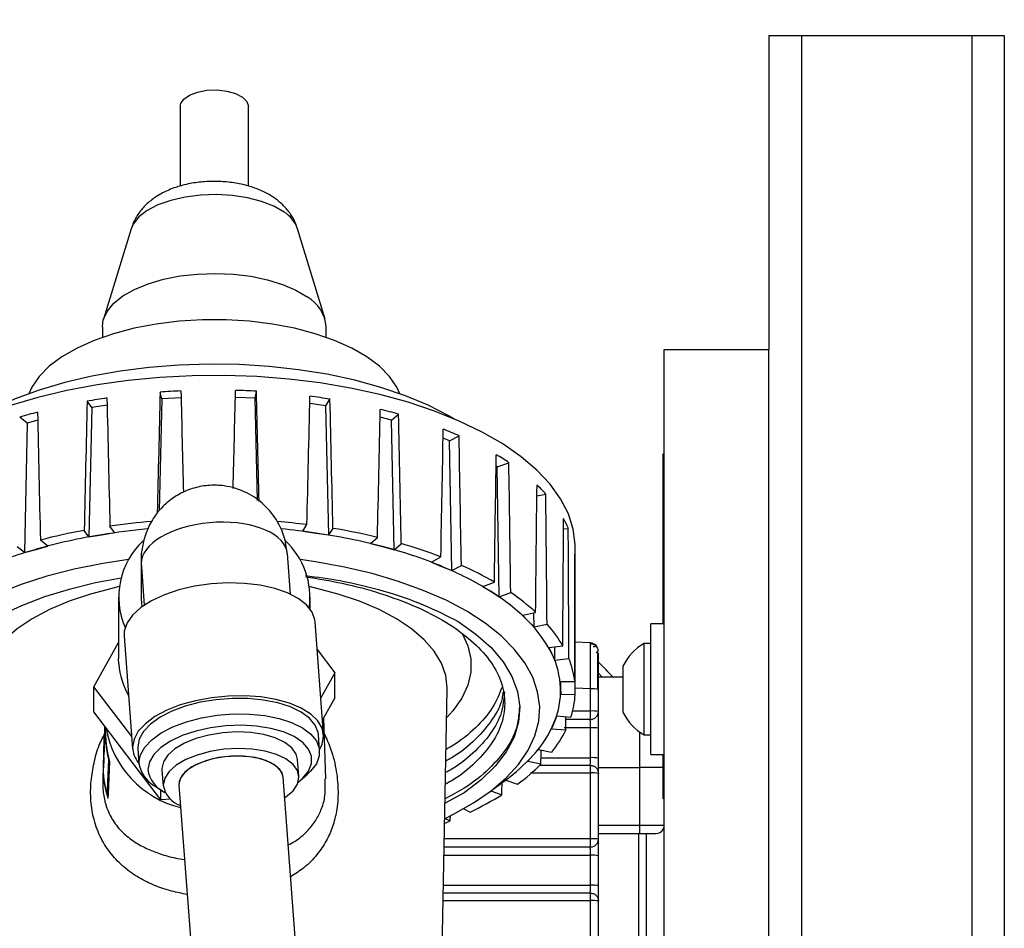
# Model space of a CAD drawing. Header units: inches. Extents: x 0.6 to 33.8, y 0 to 21.7.
# Tile 126 of 210: x 18.6 to 19.8, y 16.3 to 17.4. Entities that reach past the tile are written whole.
import ezdxf

# ---------------------------------------------------------------- set-up
doc = ezdxf.new("R2010")
doc.units = ezdxf.units.IN
doc.header["$MEASUREMENT"] = 0
doc.layers.add('FORMAT', color=7, linetype='Continuous')
doc.styles.add('SLDTEXTSTYLE3', font='TXT', dxfattribs={"width": 0.75})
doc.dimstyles.new('SLDDIMSTYLE0', dxfattribs={"dimtxt": 0.125, "dimasz": 0.13, "dimexe": 0, "dimexo": 0.0625, "dimgap": 0.03125, "dimtad": 0, "dimtih": 1, "dimtoh": 1, "dimdec": 1, "dimlfac": 4, "dimrnd": 1e-09, "dimzin": 12, "dimdsep": 46, "dimtxsty": 'SLDTEXTSTYLE3', "dimsah": 1, "dimcen": 0.09, "dimadec": 0, "dimazin": 3, "dimtfac": 1, "dimtdec": 1, "dimtofl": 0, "dimtmove": 0, "dimatfit": 3, "dimfxl": 1, "dimfrac": 2, "dimtolj": 1, "dimtzin": 12, "dimarcsym": 0})

# ---------------------------------------------------------------- blocks, each defined once
blk = doc.blocks.new('_D_4')
at = {"layer": 'FORMAT'}
for p, q in [((18.2277, 18.1795), (18.1896, 18.1795)), ((18.1896, 18.1795), (18.1896, 17.9811)), ((18.5048, 18.1795), (18.5429, 18.1795)), ((18.5429, 18.1795), (18.5429, 17.9811)), ((16.9337, 9.6125), (16.9337, 18.1245)), ((19.7988, 17.3901), (19.7988, 18.1245)), ((16.9337, 17.9995), (18.08, 17.9995)), ((19.7988, 17.9995), (18.6525, 17.9995)), ((18.1896, 17.9811), (18.2277, 17.9811)), ((18.5429, 17.9811), (18.5048, 17.9811))]:
    blk.add_line(p, q, dxfattribs=at)
for points in [[(16.9337, 17.9995), (17.0637, 17.9795), (17.0637, 18.0195)], [(19.7988, 17.9995), (19.6688, 18.0195), (19.6688, 17.9795)]]:
    blk.add_solid(points, dxfattribs=at)
at = {"layer": 'FORMAT', "char_height": 0.125, "attachment_point": 1, "style": 'SLDTEXTSTYLE3'}
for s, insert in [('291', (18.2277, 18.1422)), ('11.5', (18.2046, 17.9552))]:
    blk.add_mtext(s, dxfattribs=dict(at, insert=insert))

msp = doc.modelspace()

# ---------------------------------------------------------------- linework, layer by layer
at = {"color": 7, "linetype": 'Continuous'}
for p, q in [((19.5175, 17.3401), (19.5175, 16.9651)), ((19.5175, 17.3401), (19.5565, 17.3401)), ((19.5565, 17.3401), (19.5565, 4.5901)), ((19.5565, 17.3401), (19.7598, 17.3401)), ((19.7598, 17.3401), (19.7598, 4.5901)), ((19.7598, 17.3401), (19.7988, 17.3401)), ((19.7988, 17.3401), (19.7988, 4.5901)), ((18.8144, 17.2559), (18.8144, 17.1603)), ((18.8957, 17.1601), (18.8957, 17.2559)), ((18.7556, 17.1092), (18.7227, 17.0013)), ((18.9874, 17.0013), (18.9545, 17.1092)), ((18.7213, 16.9921), (18.7213, 16.9795)), ((18.9888, 16.9795), (18.9888, 16.9921)), ((19.3925, 4.9651), (19.3925, 16.9651)), ((19.3925, 16.9651), (19.5175, 16.9651)), ((19.5175, 4.9651), (19.5175, 16.9651)), ((18.7924, 16.9058), (18.7892, 16.772)), ((18.7924, 16.9058), (18.7903, 16.914)), ((18.8153, 16.9072), (18.7924, 16.9058)), ((18.9038, 16.9067), (18.8802, 16.9077)), ((18.9038, 16.9067), (18.9053, 16.9149)), ((18.9067, 16.7846), (18.9038, 16.9067)), ((18.9882, 16.8976), (18.9932, 16.9055)), ((18.7087, 16.8954), (18.7031, 16.9032)), ((18.7087, 16.8954), (18.7052, 16.7409)), ((18.7269, 16.8983), (18.7087, 16.8954)), ((18.9882, 16.8976), (18.9691, 16.9004)), ((18.9918, 16.7432), (18.9882, 16.8976)), ((18.6314, 16.8768), (18.6225, 16.8839)), ((18.6441, 16.8805), (18.6314, 16.8768)), ((19.0667, 16.8803), (19.0531, 16.884)), ((19.0667, 16.8803), (19.0752, 16.8876)), ((19.07, 16.7256), (19.0667, 16.8803)), ((18.6314, 16.8768), (18.6282, 16.7221)), ((19.1361, 16.8557), (19.1284, 16.8588)), ((19.1361, 16.8557), (19.1474, 16.8619)), ((19.1389, 16.7006), (19.1361, 16.8557)), ((19.3913, 16.8401), (19.3925, 16.8401)), ((19.3913, 16.8151), (19.3913, 16.8401)), ((19.1931, 16.8246), (19.1917, 16.8255)), ((19.1931, 16.8246), (19.207, 16.8296)), ((19.1954, 16.6694), (19.1931, 16.8246)), ((19.391, 16.8123), (19.3913, 16.8123)), ((19.391, 16.8116), (19.391, 16.8099)), ((19.3925, 16.8151), (19.3913, 16.8151)), ((19.3913, 16.637), (19.3913, 16.8151)), ((19.391, 16.8065), (19.3913, 16.8065)), ((19.391, 16.8059), (19.391, 16.7941)), ((19.391, 16.8059), (19.3913, 16.8059)), ((19.2404, 16.7898), (19.2511, 16.7921)), ((19.391, 16.7941), (19.3913, 16.7941)), ((19.391, 16.7941), (19.391, 16.7851)), ((19.391, 16.7851), (19.3913, 16.7851)), ((19.391, 16.7846), (19.3913, 16.7846)), ((19.391, 16.7811), (19.391, 16.7739)), ((19.391, 16.7722), (19.3913, 16.7722)), ((19.391, 16.7722), (19.391, 16.7721)), ((19.391, 16.7719), (19.3913, 16.7719)), ((19.391, 16.7719), (19.391, 16.7589)), ((18.7359, 16.746), (18.7303, 16.7537)), ((18.9607, 16.7478), (18.9657, 16.7556)), ((18.9918, 16.7432), (18.9968, 16.7511)), ((19.2722, 16.7505), (19.2779, 16.7511)), ((19.391, 16.7589), (19.3913, 16.7589)), ((19.391, 16.7585), (19.3913, 16.7585)), ((19.391, 16.758), (19.391, 16.7572)), ((19.391, 16.7572), (19.3913, 16.7572)), ((18.7052, 16.7409), (18.6996, 16.7487)), ((18.7052, 16.7409), (18.7205, 16.7435)), ((18.7205, 16.7435), (18.7359, 16.746)), ((18.9607, 16.7478), (18.9762, 16.7455)), ((18.9762, 16.7455), (18.9918, 16.7432)), ((19.0416, 16.7331), (19.05, 16.7403)), ((19.391, 16.7412), (19.3913, 16.7412)), ((18.6282, 16.7221), (18.6193, 16.7291)), ((18.6421, 16.726), (18.6561, 16.73)), ((18.6561, 16.73), (18.6472, 16.7371)), ((19.0416, 16.7331), (19.0558, 16.7294)), ((19.0558, 16.7294), (19.07, 16.7256)), ((19.07, 16.7256), (19.0784, 16.7328)), ((19.2863, 16.7108), (19.2863, 16.7284)), ((19.391, 16.7345), (19.3913, 16.7345)), ((19.391, 16.7312), (19.391, 16.7303)), ((19.391, 16.7303), (19.3913, 16.7303)), ((19.391, 16.7303), (19.391, 16.7281)), ((19.391, 16.7281), (19.3913, 16.7281)), ((18.6282, 16.7221), (18.6421, 16.726)), ((18.9459, 16.6725), (18.9423, 16.7209)), ((19.1144, 16.7108), (19.1257, 16.717)), ((19.391, 16.7245), (19.3913, 16.7245)), ((19.391, 16.7211), (19.3913, 16.7211)), ((19.391, 16.7211), (19.391, 16.7186)), ((19.391, 16.7186), (19.3913, 16.7186)), ((18.7675, 16.7144), (18.7675, 16.669)), ((18.768, 16.705), (18.7714, 16.6593)), ((19.1144, 16.7108), (19.1266, 16.7057)), ((19.1266, 16.7057), (19.1389, 16.7006)), ((19.1389, 16.7006), (19.1502, 16.7068)), ((19.2858, 16.7083), (19.2863, 16.7083)), ((19.391, 16.7148), (19.3913, 16.7148)), ((19.1758, 16.6817), (19.1896, 16.6867)), ((19.1758, 16.6817), (19.1856, 16.6756)), ((19.391, 16.6816), (19.3913, 16.6816)), ((18.7407, 16.669), (18.7407, 16.5957)), ((18.9694, 16.6547), (18.9694, 16.669)), ((19.1856, 16.6756), (19.1954, 16.6694)), ((19.1954, 16.6694), (19.2091, 16.6743)), ((19.391, 16.6693), (19.3913, 16.6693)), ((19.391, 16.657), (19.3913, 16.657)), ((19.2233, 16.6472), (19.2388, 16.6507)), ((19.2233, 16.6472), (19.2301, 16.6402)), ((19.237, 16.6332), (19.2368, 16.6502)), ((19.391, 16.6553), (19.391, 16.6543)), ((19.391, 16.6543), (19.3913, 16.6543)), ((18.9855, 16.5047), (18.9754, 16.6395)), ((19.2301, 16.6402), (19.237, 16.6332)), ((19.237, 16.6332), (19.2526, 16.6366)), ((19.3925, 16.637), (19.3763, 16.637)), ((19.3763, 16.5589), (19.3763, 16.637)), ((18.7473, 16.6224), (18.7574, 16.4875)), ((18.711, 16.5617), (18.7407, 16.6147)), ((19.2546, 16.6088), (19.2713, 16.6106)), ((19.2619, 16.5937), (19.2618, 16.6096)), ((19.3044, 16.6141), (19.2857, 16.6149)), ((19.3763, 16.6135), (19.3685, 16.6135)), ((19.3685, 16.5589), (19.3685, 16.6135)), ((18.9779, 16.6063), (18.9991, 16.5785)), ((19.2546, 16.6088), (19.2582, 16.6012)), ((19.2582, 16.6012), (19.2619, 16.5937)), ((19.3111, 16.6025), (19.3128, 16.6039)), ((18.7409, 16.5891), (18.7407, 16.5957)), ((19.2619, 16.5937), (19.2786, 16.5955)), ((19.3138, 16.5911), (19.3315, 16.5734)), ((19.3251, 16.5798), (19.3138, 16.5911)), ((19.3138, 16.5911), (19.319, 16.5859)), ((19.3433, 16.5589), (19.3433, 16.5862)), ((18.9991, 16.5785), (18.9822, 16.5484)), ((18.9991, 16.5487), (18.9991, 16.5785)), ((19.3138, 16.578), (19.3184, 16.5734)), ((19.2684, 16.568), (19.2856, 16.5682)), ((19.2684, 16.568), (19.2687, 16.5603)), ((19.269, 16.5526), (19.269, 16.568)), ((19.3433, 16.5734), (19.3138, 16.5734)), ((18.7563, 16.5022), (18.711, 16.5617)), ((18.711, 16.5319), (18.711, 16.5617)), ((19.1202, 15.9003), (19.1333, 16.559)), ((19.2687, 16.5603), (19.269, 16.5526)), ((19.269, 16.5526), (19.2862, 16.5527)), ((19.3044, 16.5591), (19.2862, 16.5599)), ((19.3044, 16.5327), (19.3044, 16.5591)), ((19.3138, 16.532), (19.3138, 16.5584)), ((19.3433, 16.5315), (19.3433, 16.5589)), ((19.3685, 16.5042), (19.3685, 16.5589)), ((19.3763, 16.4807), (19.3763, 16.5589)), ((18.9991, 16.5487), (18.9842, 16.5222)), ((18.7913, 16.4265), (18.711, 16.5319)), ((19.2642, 16.5268), (19.2611, 16.5192)), ((19.2642, 16.5268), (19.2811, 16.5253)), ((19.3044, 16.5327), (19.2825, 16.5327)), ((18.9884, 16.4515), (18.9857, 16.5248)), ((19.2611, 16.5192), (19.258, 16.5116)), ((19.3041, 16.5227), (19.275, 16.5227)), ((18.7237, 16.506), (18.7235, 16.5007)), ((18.724, 16.5148), (18.7238, 16.5076)), ((18.9807, 16.4856), (18.9793, 16.5042)), ((19.258, 16.5116), (19.2749, 16.5101)), ((19.3044, 16.5127), (19.273, 16.5127)), ((19.3044, 16.4769), (19.3044, 16.5127)), ((19.3138, 16.4763), (19.3138, 16.5121)), ((19.363, 16.5078), (19.363, 16.4651)), ((19.3685, 16.5042), (19.3763, 16.5042)), ((18.7234, 16.4992), (18.7231, 16.4907)), ((18.724, 16.494), (18.724, 16.4956)), ((18.7229, 16.4845), (18.7225, 16.4738)), ((18.7231, 16.4891), (18.723, 16.4861)), ((18.7636, 16.4898), (18.7636, 16.488)), ((18.7636, 16.488), (18.765, 16.4693)), ((19.2358, 16.4798), (19.2294, 16.4727)), ((19.2422, 16.4869), (19.2358, 16.4798)), ((19.2422, 16.4869), (19.258, 16.4837)), ((19.3763, 16.4807), (19.3925, 16.4807)), ((19.3913, 16.4526), (19.3913, 16.4807)), ((18.7225, 16.4726), (18.7223, 16.4678)), ((18.7291, 16.4748), (18.7285, 16.4748)), ((18.956, 16.455), (18.9545, 16.4748)), ((19.2294, 16.4727), (19.2453, 16.4695)), ((19.2453, 16.4769), (19.3044, 16.4769)), ((18.7222, 16.466), (18.7217, 16.4512)), ((18.7925, 16.464), (18.7925, 16.4626)), ((18.7925, 16.4626), (18.794, 16.4428)), ((18.9577, 16.4497), (18.9657, 16.4566)), ((19.2328, 16.4588), (19.3044, 16.4588)), ((19.2434, 16.4679), (19.304, 16.4679)), ((19.3044, 16.38), (19.3044, 16.4588)), ((19.3138, 16.4651), (19.363, 16.4651)), ((19.3138, 16.3795), (19.3138, 16.4582)), ((19.363, 16.4651), (19.363, 16.3962)), ((19.3913, 16.4651), (19.363, 16.4651)), ((19.391, 16.4616), (19.3913, 16.4616)), ((19.391, 16.4608), (19.3913, 16.4608)), ((19.391, 16.4606), (19.3913, 16.4606)), ((19.391, 16.4599), (19.3913, 16.4599)), ((19.391, 16.4591), (19.3913, 16.4591)), ((19.391, 16.4591), (19.391, 16.4479)), ((19.0155, 15.4157), (18.9373, 16.4536)), ((19.1817, 16.4345), (19.2027, 16.45)), ((19.2032, 16.4501), (19.1984, 16.4469)), ((19.2032, 16.4501), (19.2172, 16.4454)), ((19.391, 16.4479), (19.3913, 16.4479)), ((19.391, 16.4476), (19.3913, 16.4476)), ((19.391, 16.4474), (19.3913, 16.4474)), ((19.3913, 16.4526), (19.3925, 16.4526)), ((19.3913, 16.4276), (19.3913, 16.4526)), ((18.7281, 16.4333), (18.7269, 16.4333)), ((18.7843, 16.4429), (18.7931, 16.4373)), ((18.7913, 16.4265), (18.7913, 16.4385)), ((18.8127, 16.4442), (18.8909, 15.4063)), ((19.1535, 16.4349), (19.1306, 16.4226)), ((19.1853, 16.4372), (19.1986, 16.4327)), ((18.8028, 16.4272), (18.7913, 16.4265)), ((19.3925, 16.4276), (19.3913, 16.4276)), ((19.1529, 16.4159), (19.1607, 16.4119)), ((19.1309, 16.4044), (19.1369, 16.4014)), ((19.1369, 16.4014), (19.137, 16.4074)), ((19.3138, 16.3962), (19.363, 16.3962)), ((19.3138, 16.3864), (19.363, 16.3864)), ((19.3619, 16.3864), (19.3619, 16.0689)), ((19.363, 16.3962), (19.3925, 16.3962)), ((19.363, 16.3962), (19.363, 16.3864)), ((19.363, 16.3864), (19.3827, 16.3864)), ((19.3709, 16.3864), (19.3709, 16.0689)), ((19.3044, 16.38), (19.1297, 16.38)), ((19.3041, 16.3701), (19.1295, 16.3701)), ((19.3044, 16.3602), (19.1293, 16.3602)), ((19.3044, 16.3245), (19.3044, 16.3602)), ((19.3138, 16.324), (19.3138, 16.3597)), ((19.1284, 16.3153), (19.304, 16.3153)), ((19.1286, 16.3245), (19.3044, 16.3245)), ((19.1283, 16.3061), (19.3044, 16.3061)), ((19.3044, 16.2273), (19.3044, 16.3061)), ((19.3138, 16.2269), (19.3138, 16.3057))]:
    msp.add_line(p, q, dxfattribs=at)
at = {"color": 7, "linetype": 'Continuous', "flags": 128}
for points in [[(18.8144, 17.2559), (18.8149, 17.2588), (18.8185, 17.2643), (18.8254, 17.2691), (18.8349, 17.2727), (18.8462, 17.2748), (18.8583, 17.2752), (18.8701, 17.2738), (18.8805, 17.2709), (18.8887, 17.2667)], [(18.8887, 17.2667), (18.8939, 17.2615), (18.8957, 17.2559)], [(18.9384, 17.1291), (18.9262, 17.1361), (18.9115, 17.1419), (18.8948, 17.1463), (18.8766, 17.1491), (18.8576, 17.1502), (18.8385, 17.1495), (18.8201, 17.1472), (18.8029, 17.1432), (18.7876, 17.1378), (18.7747, 17.1311), (18.7647, 17.1233), (18.758, 17.1148), (18.7556, 17.1092)], [(18.7213, 16.9921), (18.7224, 17.0005), (18.727, 17.0105), (18.7348, 17.0201), (18.7458, 17.0289), (18.7596, 17.0368), (18.7759, 17.0435), (18.7942, 17.0489), (18.8141, 17.0528), (18.835, 17.0551), (18.8565, 17.0559), (18.8779, 17.0549), (18.8988, 17.0524), (18.9185, 17.0482), (18.9365, 17.0427), (18.9525, 17.0358), (18.9659, 17.0278)], [(19.0765, 16.9121), (19.073, 16.9199), (19.0642, 16.9327), (19.0522, 16.9449), (19.0371, 16.9563), (19.0191, 16.9666), (18.9985, 16.9758), (18.9756, 16.9838), (18.9508, 16.9903), (18.9246, 16.9952), (18.8972, 16.9986), (18.8692, 17.0002), (18.8409, 17.0002), (18.8129, 16.9986), (18.7855, 16.9952), (18.7592, 16.9903), (18.7345, 16.9838), (18.7116, 16.9758), (18.691, 16.9666), (18.673, 16.9563), (18.6579, 16.9449), (18.6458, 16.9327), (18.6371, 16.9199), (18.6336, 16.9121)], [(19.1417, 16.8819), (19.1351, 16.8857), (19.1105, 16.8983), (19.0833, 16.9096), (19.054, 16.9196), (19.0228, 16.9282), (18.9899, 16.9353), (18.9557, 16.9408), (18.9206, 16.9447), (18.8849, 16.9469), (18.8488, 16.9475), (18.8128, 16.9463), (18.7773, 16.9435), (18.7424, 16.9391), (18.7087, 16.933), (18.6763, 16.9254), (18.6457, 16.9163), (18.6171, 16.9058), (18.5908, 16.8941), (18.5684, 16.8819)], [(19.2863, 16.7284), (19.2862, 16.7319), (19.2838, 16.7503), (19.278, 16.7685), (19.2687, 16.7864), (19.2562, 16.8039), (19.2404, 16.8207), (19.2214, 16.8368), (19.1996, 16.852), (19.1749, 16.8662), (19.1477, 16.8793), (19.1182, 16.8912), (19.0865, 16.9018), (19.0529, 16.911), (19.0178, 16.9187), (18.9813, 16.9249), (18.9439, 16.9295), (18.9057, 16.9325), (18.8671, 16.9338), (18.8284, 16.9335), (18.7899, 16.9316), (18.752, 16.928), (18.7149, 16.9228), (18.6789, 16.916), (18.6443, 16.9077), (18.6114, 16.898)], [(18.7526, 16.7137), (18.7217, 16.709), (18.6876, 16.7022), (18.655, 16.6939), (18.6242, 16.6841), (18.5955, 16.6729), (18.5692, 16.6606), (18.5454, 16.647), (18.5245, 16.6325), (18.5065, 16.6171), (18.4917, 16.6009), (18.4802, 16.5842), (18.4721, 16.567), (18.4675, 16.5495), (18.4663, 16.5318)], [(19.1309, 16.4044), (19.1409, 16.4094), (19.1646, 16.4229), (19.1856, 16.4375), (19.2035, 16.4529), (19.2183, 16.469), (19.2298, 16.4858), (19.2379, 16.503), (19.2426, 16.5205), (19.2437, 16.5381), (19.2413, 16.5557), (19.2355, 16.5731), (19.2261, 16.5902), (19.2134, 16.6067), (19.1975, 16.6227), (19.1785, 16.6378), (19.1565, 16.652), (19.1318, 16.6651), (19.1046, 16.677), (19.0751, 16.6877), (19.0437, 16.697), (19.0105, 16.7048), (18.9759, 16.7111), (18.9575, 16.7137)], [(18.7436, 16.6915), (18.7129, 16.6858), (18.6816, 16.6782), (18.6521, 16.6691), (18.6247, 16.6586), (18.5996, 16.6468), (18.5772, 16.634), (18.5576, 16.62), (18.5411, 16.6053), (18.5278, 16.5898), (18.5178, 16.5737), (18.5113, 16.5572), (18.5084, 16.5406), (18.5089, 16.5238), (18.5131, 16.5072), (18.5207, 16.4908), (18.5318, 16.4749), (18.5462, 16.4597), (18.5638, 16.4452), (18.5793, 16.4347)], [(18.7415, 16.6814), (18.7343, 16.6798), (18.707, 16.6726), (18.6815, 16.664), (18.6583, 16.6541), (18.6375, 16.643), (18.6194, 16.6308), (18.6043, 16.6178), (18.5924, 16.6041), (18.5838, 16.5898), (18.5785, 16.5751), (18.5768, 16.5603), (18.5768, 16.559)], [(18.9754, 16.6395), (18.9751, 16.6417), (18.9718, 16.6509), (18.9652, 16.6596), (18.9553, 16.6673), (18.9425, 16.674), (18.9272, 16.6793), (18.9099, 16.6831), (18.8911, 16.6853), (18.8713, 16.6858), (18.8513, 16.6847), (18.8315, 16.6818), (18.8127, 16.6775), (18.7954, 16.6716), (18.7801, 16.6645), (18.7673, 16.6564), (18.7574, 16.6475), (18.7508, 16.6381), (18.7475, 16.6284), (18.7473, 16.6224)], [(19.1333, 16.559), (19.1333, 16.5603), (19.1315, 16.5751), (19.1263, 16.5898), (19.1177, 16.6041), (19.1057, 16.6178), (19.0906, 16.6308), (19.0726, 16.643), (19.0518, 16.6541), (19.0285, 16.664), (19.0031, 16.6726), (18.9758, 16.6798), (18.9685, 16.6814)], [(18.7675, 16.669), (18.7676, 16.6669), (18.7685, 16.6573)], [(19.1462, 16.6398), (19.1676, 16.6247), (19.1856, 16.6086), (19.2, 16.5917), (19.2106, 16.5741), (19.2172, 16.5561), (19.2199, 16.5379), (19.2185, 16.5197), (19.2131, 16.5016), (19.2038, 16.4839), (19.1907, 16.4668), (19.1738, 16.4504), (19.1535, 16.4349)], [(19.1511, 16.6255), (19.1578, 16.6108), (19.1614, 16.5951), (19.1614, 16.5793), (19.1578, 16.5635), (19.1506, 16.5481), (19.14, 16.5331), (19.1326, 16.5249)], [(18.9806, 16.4865), (18.9839, 16.4932), (18.9856, 16.5027), (18.9839, 16.5121), (18.9787, 16.521), (18.9703, 16.5291), (18.9589, 16.5362), (18.9448, 16.5421), (18.9285, 16.5466), (18.9105, 16.5496), (18.8913, 16.5509), (18.8715, 16.5506), (18.8516, 16.5486), (18.8324, 16.545), (18.8144, 16.54), (18.7981, 16.5336), (18.784, 16.526), (18.7726, 16.5176), (18.7642, 16.5085), (18.7591, 16.499), (18.7573, 16.4894), (18.7573, 16.4894)], [(18.9793, 16.5042), (18.9789, 16.507), (18.9755, 16.5158), (18.9687, 16.5241), (18.9587, 16.5315), (18.946, 16.5377), (18.9309, 16.5426), (18.9139, 16.5459), (18.8955, 16.5477), (18.8763, 16.5478), (18.857, 16.5463), (18.8381, 16.5432), (18.8203, 16.5385), (18.8042, 16.5325), (18.7902, 16.5253), (18.7788, 16.5171), (18.7705, 16.5083), (18.7653, 16.4991), (18.7636, 16.4898)], [(18.765, 16.4712), (18.7667, 16.4805), (18.7719, 16.4897), (18.7803, 16.4985), (18.7916, 16.5066), (18.8056, 16.5138), (18.8217, 16.5199), (18.8395, 16.5245), (18.8584, 16.5277), (18.8777, 16.5292), (18.8969, 16.5291), (18.9153, 16.5273), (18.9323, 16.5239), (18.9474, 16.519), (18.9602, 16.5128), (18.9701, 16.5055), (18.9769, 16.4972), (18.9803, 16.4883), (18.9803, 16.4791), (18.9769, 16.4698), (18.9701, 16.4607), (18.9657, 16.4566)], [(18.9548, 16.4473), (18.9606, 16.4523), (18.9675, 16.461), (18.971, 16.4699), (18.971, 16.4788), (18.9675, 16.4873), (18.9606, 16.4952), (18.9505, 16.5021), (18.9376, 16.5077), (18.9225, 16.512), (18.9056, 16.5147), (18.8875, 16.5158), (18.8689, 16.5151), (18.8504, 16.5128), (18.8329, 16.5088), (18.8167, 16.5035), (18.8027, 16.4968), (18.7912, 16.4892), (18.7826, 16.4808), (18.7774, 16.4719), (18.7756, 16.463), (18.7756, 16.463)], [(18.9855, 16.5239), (18.9851, 16.517), (18.9848, 16.5142)], [(18.9545, 16.4748), (18.9528, 16.4813), (18.9476, 16.4887), (18.9391, 16.4953), (18.9278, 16.5006), (18.9141, 16.5046), (18.8986, 16.507), (18.882, 16.5077), (18.8651, 16.5067), (18.8485, 16.504), (18.833, 16.4999), (18.8193, 16.4943), (18.8079, 16.4876), (18.7995, 16.4801), (18.7942, 16.4721), (18.7925, 16.464)], [(18.9392, 16.429), (18.9406, 16.43), (18.9491, 16.4375), (18.9543, 16.4455), (18.9561, 16.4537), (18.9543, 16.4616), (18.9491, 16.469), (18.9406, 16.4755), (18.9293, 16.4809), (18.9156, 16.4848), (18.9001, 16.4872), (18.8835, 16.4879), (18.8665, 16.487), (18.85, 16.4843), (18.8345, 16.4801), (18.8208, 16.4746), (18.8094, 16.4679), (18.801, 16.4604), (18.7957, 16.4524), (18.7939, 16.4442), (18.7939, 16.4442)], [(18.7285, 16.4748), (18.7271, 16.4384), (18.7269, 16.4333)], [(18.7296, 16.4723), (18.7281, 16.4337), (18.7279, 16.4282)], [(18.9373, 16.4536), (18.9356, 16.4596), (18.9302, 16.466), (18.9217, 16.4714), (18.9104, 16.4755), (18.8971, 16.4781), (18.8825, 16.4789), (18.8675, 16.4781), (18.8529, 16.4755), (18.8396, 16.4714), (18.8283, 16.466), (18.8198, 16.4596), (18.8145, 16.4525), (18.8127, 16.4453)], [(18.875, 16.4787), (18.8601, 16.477), (18.846, 16.4736), (18.8337, 16.4688), (18.8237, 16.4629), (18.8167, 16.4561), (18.8131, 16.4489), (18.8127, 16.4442)], [(18.9373, 16.4536), (18.9369, 16.4561), (18.9333, 16.4629), (18.9263, 16.4688), (18.9164, 16.4736), (18.904, 16.477), (18.8899, 16.4787), (18.875, 16.4787)], [(19.1301, 16.3987), (19.1314, 16.3992), (19.1369, 16.4014)]]:
    msp.add_lwpolyline(points, dxfattribs=at)
at = {"color": 7, "linetype": 'Continuous'}
for centre, radius, start, end in [((18.9185, 17.0965), 0.0382, 19.4608, 58.6199), ((18.9436, 16.9883), 0.0453, 4.8318, 60.5121), ((18.8544, 16.0271), 0.8892, 92.5335, 94.1352), ((18.8553, 16.0198), 0.8966, 86.801, 88.3939), ((18.8436, 16.1195), 0.7961, 98.4418, 100.166), ((18.8634, 16.0997), 0.8162, 80.8458, 82.5416), ((18.8931, 16.2435), 0.6693, 74.2152, 76.1509), ((18.8097, 16.2701), 0.6417, 104.9668, 106.9576), ((18.9493, 16.4107), 0.4927, 66.2859, 68.6601), ((19.025, 16.5588), 0.3263, 56.0954, 59.2207), ((19.1033, 16.6583), 0.1994, 42.1637, 46.5031), ((19.1634, 16.7029), 0.1243, 22.8153, 28.7646), ((18.8497, 15.9522), 0.8017, 95.3429, 99.2709), ((18.8511, 15.9128), 0.8495, 94.7847, 98.1718), ((18.8583, 15.906), 0.8563, 82.7961, 85.1602), ((18.8596, 15.9451), 0.8089, 81.7092, 84.6559), ((18.8749, 16.0127), 0.7484, 76.4691, 80.6232), ((18.8313, 16.059), 0.6934, 99.1928, 105.8338), ((18.8301, 16.0368), 0.7238, 100.3894, 104.6372), ((18.8739, 16.0359), 0.7169, 75.2989, 81.7934), ((18.8327, 16.6691), 0.0919, 132.9857, 203.4887), ((18.876, 16.6684), 0.0933, 352.3202, 46.87), ((18.915, 16.1902), 0.5573, 67.683, 75.3668), ((18.9179, 16.1737), 0.5817, 69.0677, 73.9821), ((18.786, 16.2163), 0.5296, 105.7611, 113.7103), ((19.1881, 16.7108), 0.0982, 358.5525, 5.5132), ((18.9797, 16.3457), 0.3888, 58.0176, 67.7884), ((18.9853, 16.3361), 0.4058, 59.7786, 66.0274), ((19.0558, 16.4664), 0.2461, 44.9136, 58.1739), ((19.0648, 16.4621), 0.2567, 47.3027, 55.7848), ((19.1245, 16.5344), 0.1494, 26.5435, 45.0533), ((19.1365, 16.5332), 0.1555, 29.8725, 41.7242), ((19.3039, 16.6043), 0.00984, 0, 87.5), ((19.4002, 16.5589), 0.0632, 120.1198, 154.3744), ((19.1667, 16.5559), 0.1021, 2.441, 26.3284), ((18.8324, 16.5963), 0.0918, 184.5281, 210.0996), ((19.1806, 16.5558), 0.1058, 6.723, 22.0465), ((19.1701, 16.5573), 0.0987, 337.3183, 1.7527), ((19.184, 16.5574), 0.1022, 341.6964, 357.3746), ((19.3067, 16.5242), 0.035, 78.2293, 93.7255), ((19.1968, 16.5309), 0.1076, 355.6468, 0.9711), ((19.3067, 16.4966), 0.0362, 78.6149, 93.6066), ((19.4002, 16.5589), 0.0632, 205.6256, 239.8802), ((19.1336, 16.5734), 0.1386, 317.5364, 337.0064), ((18.8252, 16.5023), 0.1016, 177.9021, 184.7048), ((18.8252, 16.5039), 0.1015, 177.9019, 184.707), ((18.8438, 16.534), 0.1203, 190.0569, 255.9872), ((19.146, 16.5743), 0.1441, 321.0364, 333.5063), ((19.3067, 16.4757), 0.0371, 78.8929, 93.5207), ((18.7878, 16.4905), 0.0305, 181.9894, 219.9136), ((19.0758, 16.6245), 0.2157, 306.0335, 317.878), ((18.8012, 16.4751), 0.0364, 186.2712, 242.2881), ((19.0775, 16.6365), 0.2368, 306.1789, 315.1298), ((19.3067, 16.4381), 0.0389, 79.4176, 93.3581), ((18.8256, 16.4641), 0.1034, 177.9312, 197.3317), ((18.8258, 16.4623), 0.1036, 177.9412, 199.219), ((18.8102, 16.4674), 0.0349, 187.3566, 246.0552), ((19.226, 16.4604), 0.0784, 358.8619, 5.5089), ((19.3067, 16.419), 0.0399, 79.6967, 93.2714), ((18.8249, 16.4492), 0.0313, 189.1277, 250.7769), ((18.9978, 16.7543), 0.3791, 295.4397, 301.9784), ((19.3827, 16.3962), 0.00984, 270, 0), ((19.1998, 16.3782), 0.1046, 355.5477, 0.9775), ((19.3067, 16.3352), 0.0449, 80.8554, 92.9099), ((19.3067, 16.314), 0.0463, 81.1358, 92.8221), ((19.223, 16.3077), 0.0814, 358.8926, 5.3624), ((19.3067, 16.2753), 0.0492, 81.6638, 92.6564), ((19.3067, 16.2553), 0.0509, 81.9455, 92.5676)]:
    msp.add_arc(centre, radius, start, end, dxfattribs=at)
for centre, major_axis, ratio, start_param, end_param in [((18.855, 17.2236), (-0.4286, 17.6684), 0.00268, 1.588173, 1.59505), ((18.855, 17.2236), (0.43, 17.6753), 0.001857, 4.688394, 4.695029), ((18.855, 17.2236), (-0.4094, 17.6264), 0.007693, 1.588579, 1.59728), ((18.855, 17.2236), (0.4274, 17.7182), 0.003229, 1.588349, 1.596509), ((18.855, 17.2236), (-0.4291, 17.7113), 0.002414, 4.68747, 4.694902), ((18.855, 17.2236), (0.4137, 17.633), 0.006898, 4.686006, 4.694707), ((18.855, 17.2236), (-0.4109, 17.7534), 0.007367, 4.685598, 4.694299), ((18.855, 17.2236), (0.4063, 17.76), 0.00814, 1.589027, 1.597728), ((18.855, 17.2236), (0.3792, 17.5933), 0.01167, 4.685166, 4.693866), ((18.855, 17.2236), (-0.372, 17.5872), 0.012401, 1.589503, 1.598203), ((18.855, 17.2236), (-0.375, 17.7928), 0.01197, 4.684547, 4.693248), ((18.855, 17.2236), (0.3279, 17.5579), 0.015954, 4.683828, 4.692528), ((18.855, 17.2236), (-0.3229, 17.8277), 0.016033, 4.683106, 4.691806), ((18.855, 17.2236), (0.2619, 17.5283), 0.019548, 4.682043, 4.690743), ((18.855, 17.2236), (-0.2571, 17.8568), 0.019391, 4.681342, 4.690043), ((18.855, 17.2236), (0.1841, 17.506), 0.022278, 4.679889, 4.68859), ((18.855, 17.2236), (-0.1802, 17.8787), 0.021913, 4.679331, 4.688032), ((18.855, 17.2236), (0.0979, 17.4919), 0.02401, 4.677471, 4.686171), ((18.855, 16.7143), (0.0872, 0.0067), 0.500692, 0.091554, 3.105192), ((18.855, 17.2236), (-0.0958, 17.8925), 0.023501, 4.677151, 4.685852), ((18.855, 16.7143), (0.0875, -0.0004), 0.892696, 3.051324, 3.145547), ((18.855, 16.7143), (0.0872, 0.0067), 0.500692, 6.282584, 6.374739), ((18.855, 17.2236), (0.0074, 17.4866), 0.024658, 4.674908, 4.683609), ((18.855, 16.7143), (0.0875, -0.0004), 0.892696, 3.145547, 3.211655), ((18.855, 16.7143), (-0.0045, 0.1185), 0.737304, 1.585951, 1.62175), ((18.855, 17.2236), (-0.0072, 17.8976), 0.024092, 4.674883, 4.683584), ((18.855, 17.2236), (0.0816, 17.8939), 0.023665, 4.672609, 4.673491), ((18.855, 16.5171), (0, 0.1673), 0.781752, 1.585978, 1.826512), ((18.855, 16.5194), (0, 0.1672), 0.781752, 1.607265, 1.856467), ((18.855, 17.2236), (0.167, 17.8815), 0.022235, 4.67041, 4.67135), ((18.855, 17.2236), (0.2453, 17.8608), 0.019858, 4.668366, 4.669174)]:
    msp.add_ellipse(centre, major_axis=major_axis, ratio=ratio, start_param=start_param, end_param=end_param, dxfattribs=at)
for points, knots in [([(18.954, 17.1097), (18.9534, 17.1117), (18.9517, 17.1179), (18.9462, 17.1271), (18.938, 17.1371), (18.9278, 17.1457), (18.9156, 17.1531), (18.9013, 17.159), (18.885, 17.1633), (18.8677, 17.1657), (18.85, 17.1661), (18.8323, 17.1646), (18.8149, 17.161), (18.7989, 17.1553), (18.7849, 17.1476), (18.7735, 17.1386), (18.7646, 17.1282), (18.7586, 17.1184), (18.7568, 17.112), (18.7561, 17.1098)], [0, 0, 0, 0, 0.025752, 0.079278, 0.133023, 0.188774, 0.248492, 0.313523, 0.382575, 0.451422, 0.519552, 0.588053, 0.658157, 0.731773, 0.798196, 0.859148, 0.916413, 0.971753, 1, 1, 1, 1]), ([(18.9423, 16.7194), (18.9415, 16.7261), (18.9399, 16.7395), (18.9308, 16.7606), (18.9157, 16.7798), (18.8934, 16.7952), (18.8705, 16.8023), (18.8489, 16.8031), (18.8307, 16.7999), (18.8133, 16.7928), (18.798, 16.7822), (18.7854, 16.7689), (18.7765, 16.754), (18.7702, 16.7374), (18.7686, 16.7263), (18.7678, 16.7207)], [0, 0, 0, 0, 0.077366, 0.15462, 0.256167, 0.349806, 0.457705, 0.522643, 0.593039, 0.664777, 0.733815, 0.802507, 0.870248, 0.934581, 1, 1, 1, 1]), ([(19.391, 16.7555), (19.391, 16.7542), (19.391, 16.7512), (19.391, 16.7506), (19.391, 16.7502)], [0, 0, 0, 0, 0.40576, 1, 1, 1, 1]), ([(19.391, 16.7412), (19.391, 16.7411), (19.391, 16.7411), (19.391, 16.7399), (19.391, 16.7369), (19.391, 16.7348), (19.391, 16.7338)], [0, 0, 0, 0, 0.2818219, 0.5601999, 0.779681, 1, 1, 1, 1]), ([(19.391, 16.7345), (19.391, 16.7343), (19.391, 16.7339), (19.391, 16.7314), (19.391, 16.7303)], [0, 0, 0, 0, 0.559358, 1, 1, 1, 1]), ([(19.391, 16.7275), (19.391, 16.7272), (19.391, 16.7263), (19.391, 16.7252), (19.391, 16.7245)], [0, 0, 0, 0, 0.3617722, 1, 1, 1, 1]), ([(19.391, 16.7266), (19.391, 16.7258), (19.391, 16.7248), (19.391, 16.7224), (19.391, 16.7212), (19.391, 16.7206)], [0, 0, 0, 0, 0.558868, 0.779296, 1, 1, 1, 1]), ([(19.391, 16.7245), (19.391, 16.7237), (19.391, 16.7226), (19.391, 16.7219), (19.391, 16.7217)], [0, 0, 0, 0, 0.826509, 1, 1, 1, 1]), ([(19.391, 16.7186), (19.391, 16.718), (19.391, 16.7166), (19.391, 16.7151), (19.391, 16.7149), (19.391, 16.7148)], [0, 0, 0, 0, 0.280349, 0.560553, 1, 1, 1, 1]), ([(18.9641, 16.6947), (18.978, 16.6929), (19.0107, 16.6886), (19.0581, 16.6766), (19.1061, 16.6604), (19.1328, 16.6467), (19.1462, 16.6398)], [0, 0, 0, 0, 0.197726, 0.464116, 0.730571, 1, 1, 1, 1]), ([(18.9645, 16.6932), (18.9791, 16.6908), (19.0103, 16.6858), (19.0543, 16.6737), (19.0963, 16.6581), (19.133, 16.6392), (19.1629, 16.6175), (19.1848, 16.594), (19.1982, 16.5695), (19.2032, 16.5447), (19.2, 16.5198), (19.1885, 16.495), (19.1678, 16.4713), (19.1482, 16.4545), (19.1336, 16.4466), (19.131, 16.4452)], [0, 0, 0, 0, 0.071113, 0.151017, 0.23322, 0.31717, 0.40184, 0.486148, 0.569041, 0.649566, 0.730092, 0.812985, 0.897293, 0.981963, 1, 1, 1, 1]), ([(19.391, 16.6816), (19.391, 16.6816), (19.391, 16.6815), (19.391, 16.6803), (19.391, 16.6763), (19.391, 16.6721), (19.391, 16.6693)], [0, 0, 0, 0, 0.1256001, 0.2511969, 0.5005813, 1, 1, 1, 1]), ([(19.391, 16.6693), (19.391, 16.6665), (19.391, 16.6623), (19.391, 16.6584), (19.391, 16.6572), (19.391, 16.6571), (19.391, 16.657)], [0, 0, 0, 0, 0.499407, 0.748743, 0.874372, 1, 1, 1, 1]), ([(19.3111, 16.6101), (19.3106, 16.6106), (19.3096, 16.6114), (19.3079, 16.6123), (19.3061, 16.6129), (19.3049, 16.613), (19.3043, 16.6131)], [0, 0, 0, 0, 0.26226, 0.519271, 0.766385, 1, 1, 1, 1]), ([(19.3044, 16.5591), (19.3044, 16.5657), (19.3045, 16.5764), (19.3045, 16.5893), (19.3045, 16.5985), (19.3045, 16.6059), (19.3045, 16.6124), (19.3044, 16.6135), (19.3044, 16.6141)], [0, 0, 0, 0, 0.225349, 0.364169, 0.499912, 0.636037, 0.775264, 1, 1, 1, 1]), ([(19.3131, 16.6078), (19.3125, 16.6088), (19.3113, 16.6109), (19.309, 16.6098), (19.3078, 16.6093)], [0, 0, 0, 0, 0.489016, 1, 1, 1, 1]), ([(19.3131, 16.5587), (19.3131, 16.5636), (19.3131, 16.5734), (19.3131, 16.5866), (19.3131, 16.5976), (19.3131, 16.602), (19.3131, 16.6042)], [0, 0, 0, 0, 0.249853, 0.499845, 0.749914, 1, 1, 1, 1]), ([(19.3138, 16.5584), (19.3138, 16.5639), (19.3138, 16.5728), (19.3138, 16.5835), (19.3138, 16.5914), (19.3138, 16.5973), (19.3138, 16.6013), (19.3138, 16.6019), (19.3138, 16.6021)], [0, 0, 0, 0, 0.273213, 0.435812, 0.605845, 0.776204, 0.939389, 1, 1, 1, 1]), ([(19.2015, 16.5557), (19.201, 16.5484), (19.2, 16.5326), (19.1884, 16.5088), (19.1679, 16.4851), (19.1483, 16.4683), (19.1338, 16.4604), (19.1313, 16.4591)], [0, 0, 0, 0, 0.210113, 0.45329, 0.70062, 0.949011, 1, 1, 1, 1]), ([(19.1997, 16.5553), (19.1995, 16.5527), (19.1984, 16.5417), (19.1881, 16.5225), (19.1679, 16.4988), (19.1484, 16.4821), (19.1339, 16.4743), (19.1316, 16.473)], [0, 0, 0, 0, 0.086629, 0.368509, 0.655204, 0.943128, 1, 1, 1, 1]), ([(19.1986, 16.561), (19.1954, 16.5528), (19.1888, 16.5361), (19.1677, 16.5125), (19.1484, 16.4959), (19.1341, 16.4881), (19.1318, 16.4869)], [0, 0, 0, 0, 0.306704, 0.622574, 0.939799, 1, 1, 1, 1]), ([(19.2195, 16.5378), (19.219, 16.5301), (19.218, 16.5135), (19.2056, 16.4884), (19.1843, 16.4634), (19.1591, 16.4428), (19.1385, 16.4319), (19.1307, 16.4278)], [0, 0, 0, 0, 0.19114, 0.412358, 0.637354, 0.863315, 1, 1, 1, 1]), ([(19.3041, 16.5227), (19.3054, 16.5228), (19.3079, 16.5232), (19.3111, 16.5253), (19.3134, 16.5284), (19.3136, 16.5308), (19.3138, 16.532)], [0, 0, 0, 0, 0.251189, 0.503826, 0.753721, 1, 1, 1, 1]), ([(19.3138, 16.5121), (19.3138, 16.5141), (19.3138, 16.5184), (19.3138, 16.5245), (19.3138, 16.5294), (19.3138, 16.5312), (19.3138, 16.532)], [0, 0, 0, 0, 0.236568, 0.494472, 0.755961, 1, 1, 1, 1]), ([(19.3044, 16.5127), (19.3044, 16.5138), (19.3044, 16.516), (19.3043, 16.5189), (19.3042, 16.5214), (19.3041, 16.5223), (19.3041, 16.5227)], [0, 0, 0, 0, 0.249639, 0.499604, 0.749793, 1, 1, 1, 1]), ([(18.8225, 16.3135), (18.8163, 16.3147), (18.8026, 16.3172), (18.7833, 16.324), (18.7641, 16.3334), (18.7468, 16.3457), (18.7313, 16.3614), (18.719, 16.3803), (18.7108, 16.4019), (18.707, 16.4251), (18.7072, 16.4481), (18.711, 16.4705), (18.7161, 16.4905), (18.7225, 16.5024), (18.7253, 16.5075)], [0, 0, 0, 0, 0.06662, 0.14534, 0.224118, 0.313556, 0.403025, 0.501917, 0.60076, 0.691663, 0.782556, 0.861014, 0.939496, 1, 1, 1, 1]), ([(18.9864, 16.5057), (18.9891, 16.4997), (18.9958, 16.4849), (19.0012, 16.4612), (19.0035, 16.436), (19.0017, 16.4139), (18.9967, 16.3944), (18.989, 16.3769), (18.9777, 16.3602), (18.9636, 16.3457), (18.9516, 16.3381), (18.9463, 16.3347)], [0, 0, 0, 0, 0.089758, 0.221852, 0.340469, 0.459077, 0.561771, 0.664496, 0.775842, 0.900045, 1, 1, 1, 1]), ([(18.7236, 16.4824), (18.7236, 16.4833), (18.7237, 16.4848), (18.7236, 16.4882), (18.7235, 16.4915), (18.7234, 16.496), (18.7235, 16.4991), (18.7235, 16.5011)], [0, 0, 0, 0, 0.229258, 0.382753, 0.536036, 0.693501, 1, 1, 1, 1]), ([(18.7235, 16.5), (18.7235, 16.4995), (18.7234, 16.4985), (18.7234, 16.4965), (18.7234, 16.4949), (18.7234, 16.4939)], [0, 0, 0, 0, 0.250634, 0.501263, 1, 1, 1, 1]), ([(18.7234, 16.4939), (18.7234, 16.4928), (18.7234, 16.4908), (18.7234, 16.4883), (18.7234, 16.4865), (18.7234, 16.4857), (18.7234, 16.4854)], [0, 0, 0, 0, 0.3006723, 0.5630157, 0.8205116, 1, 1, 1, 1]), ([(18.7229, 16.4844), (18.7229, 16.4832), (18.7228, 16.4807), (18.7228, 16.4767), (18.7229, 16.4733), (18.7229, 16.4711), (18.7228, 16.4701), (18.7228, 16.4698)], [0, 0, 0, 0, 0.231623, 0.464542, 0.685832, 0.885652, 1, 1, 1, 1]), ([(18.723, 16.4669), (18.723, 16.4678), (18.7231, 16.4696), (18.723, 16.4737), (18.7229, 16.4782), (18.7229, 16.4825), (18.7229, 16.485), (18.723, 16.486)], [0, 0, 0, 0, 0.233685, 0.429799, 0.625221, 0.853072, 1, 1, 1, 1]), ([(18.7231, 16.4896), (18.7231, 16.4879), (18.723, 16.4851), (18.7231, 16.4819), (18.7232, 16.4811), (18.7233, 16.4808)], [0, 0, 0, 0, 0.450032, 0.724337, 1, 1, 1, 1]), ([(18.7231, 16.4862), (18.7231, 16.4866), (18.7231, 16.4874), (18.7231, 16.4889), (18.7231, 16.49), (18.7231, 16.4907)], [0, 0, 0, 0, 0.295532, 0.59026, 1, 1, 1, 1]), ([(18.7234, 16.4854), (18.7234, 16.4849), (18.7233, 16.484), (18.7232, 16.4841), (18.7231, 16.4849), (18.7231, 16.4858), (18.7231, 16.4862)], [0, 0, 0, 0, 0.34616, 0.60611, 0.867353, 1, 1, 1, 1]), ([(18.7234, 16.4807), (18.7234, 16.4807), (18.7235, 16.4806), (18.7236, 16.4815), (18.7236, 16.4823), (18.7236, 16.4824)], [0, 0, 0, 0, 0.216771, 0.89743, 1, 1, 1, 1]), ([(18.7225, 16.4725), (18.7224, 16.4711), (18.7224, 16.4683), (18.7225, 16.4658), (18.7228, 16.4647), (18.723, 16.4653), (18.723, 16.4664), (18.723, 16.4669)], [0, 0, 0, 0, 0.221286, 0.443765, 0.65979, 0.871488, 1, 1, 1, 1]), ([(18.7228, 16.4698), (18.7228, 16.4693), (18.7227, 16.4682), (18.7226, 16.4685), (18.7225, 16.47), (18.7225, 16.472), (18.7225, 16.4736), (18.7225, 16.4741)], [0, 0, 0, 0, 0.2373909, 0.4768165, 0.6825727, 0.8907326, 1, 1, 1, 1]), ([(19.304, 16.4679), (19.3041, 16.4682), (19.3042, 16.4688), (19.3043, 16.4709), (19.3044, 16.4737), (19.3044, 16.4759), (19.3044, 16.4769)], [0, 0, 0, 0, 0.250207, 0.500421, 0.750396, 1, 1, 1, 1]), ([(19.3138, 16.4582), (19.3138, 16.4588), (19.3138, 16.4601), (19.3138, 16.4644), (19.3138, 16.4701), (19.3138, 16.4743), (19.3138, 16.4763)], [0, 0, 0, 0, 0.243966, 0.50574, 0.763783, 1, 1, 1, 1]), ([(19.304, 16.4679), (19.3053, 16.4677), (19.3079, 16.4674), (19.3111, 16.4652), (19.3134, 16.462), (19.3136, 16.4595), (19.3138, 16.4582)], [0, 0, 0, 0, 0.249997, 0.499995, 0.749996, 1, 1, 1, 1]), ([(19.391, 16.4606), (19.391, 16.4606), (19.391, 16.4606), (19.391, 16.4605), (19.391, 16.4602), (19.391, 16.46), (19.391, 16.4599)], [0, 0, 0, 0, 0.124475, 0.249673, 0.499163, 1, 1, 1, 1]), ([(19.391, 16.4599), (19.391, 16.4597), (19.391, 16.4595), (19.391, 16.4592), (19.391, 16.4591), (19.391, 16.4591), (19.391, 16.4591)], [0, 0, 0, 0, 0.500937, 0.749993, 0.874816, 1, 1, 1, 1]), ([(18.722, 16.4512), (18.7219, 16.448), (18.7214, 16.4389), (18.7231, 16.4291), (18.7265, 16.4163), (18.7323, 16.4033), (18.7433, 16.389), (18.7574, 16.3774), (18.773, 16.3685), (18.7903, 16.3617), (18.8057, 16.3574), (18.8159, 16.3558), (18.8194, 16.3553)], [0, 0, 0, 0, 0.058014, 0.164212, 0.194166, 0.325123, 0.461282, 0.585479, 0.712712, 0.824804, 0.939509, 1, 1, 1, 1]), ([(18.9434, 16.3727), (18.9461, 16.3741), (18.9546, 16.3785), (18.9655, 16.3881), (18.9759, 16.4006), (18.9828, 16.4142), (18.9881, 16.4304), (18.9876, 16.4439), (18.9874, 16.4515)], [0, 0, 0, 0, 0.089994, 0.295351, 0.472053, 0.628848, 0.789738, 1, 1, 1, 1]), ([(19.391, 16.4479), (19.391, 16.4479), (19.391, 16.4478), (19.391, 16.4477), (19.391, 16.4477), (19.391, 16.4476), (19.391, 16.4476), (19.391, 16.4476)], [0, 0, 0, 0, 0.124137, 0.186803, 0.249492, 0.499716, 1, 1, 1, 1]), ([(19.3041, 16.3701), (19.3054, 16.3702), (19.3079, 16.3706), (19.3111, 16.3728), (19.3134, 16.3758), (19.3136, 16.3783), (19.3138, 16.3795)], [0, 0, 0, 0, 0.25119, 0.503829, 0.753725, 1, 1, 1, 1]), ([(19.3138, 16.3597), (19.3138, 16.3618), (19.3138, 16.366), (19.3138, 16.372), (19.3138, 16.377), (19.3138, 16.3787), (19.3138, 16.3795)], [0, 0, 0, 0, 0.236531, 0.49445, 0.755973, 1, 1, 1, 1]), ([(19.3044, 16.3602), (19.3044, 16.3613), (19.3044, 16.3635), (19.3043, 16.3664), (19.3042, 16.3688), (19.3041, 16.3697), (19.3041, 16.3701)], [0, 0, 0, 0, 0.249635, 0.4996004, 0.7497928, 1, 1, 1, 1]), ([(19.304, 16.3153), (19.3041, 16.3156), (19.3042, 16.3163), (19.3043, 16.3184), (19.3044, 16.3212), (19.3044, 16.3234), (19.3044, 16.3245)], [0, 0, 0, 0, 0.250208, 0.500419, 0.750393, 1, 1, 1, 1]), ([(19.304, 16.3153), (19.3053, 16.3151), (19.3079, 16.3148), (19.3111, 16.3126), (19.3134, 16.3094), (19.3136, 16.3069), (19.3138, 16.3057)], [0, 0, 0, 0, 0.249997, 0.499995, 0.749996, 1, 1, 1, 1]), ([(19.3138, 16.3057), (19.3138, 16.3063), (19.3138, 16.3076), (19.3138, 16.312), (19.3138, 16.3177), (19.3138, 16.322), (19.3138, 16.324)], [0, 0, 0, 0, 0.24398, 0.505725, 0.76375, 1, 1, 1, 1])]:
    msp.add_open_spline(points, degree=3, knots=knots, dxfattribs=at)

# ---------------------------------------------------------------- dimensions: what is measured, and where the dimension line sits
at = {"layer": 'FORMAT'}
dim = msp.add_linear_dim(base=(16.9337, 17.9995), p1=(19.7988, 17.3401), p2=(16.9337, 9.5625), dimstyle='SLDDIMSTYLE0', dxfattribs=at)
dim.commit()
dim.dimension.update_dxf_attribs({"geometry": '_D_4', "text_midpoint": (18.3663, 17.9995), "dimtype": 160})

doc.saveas('drawing.dxf')
